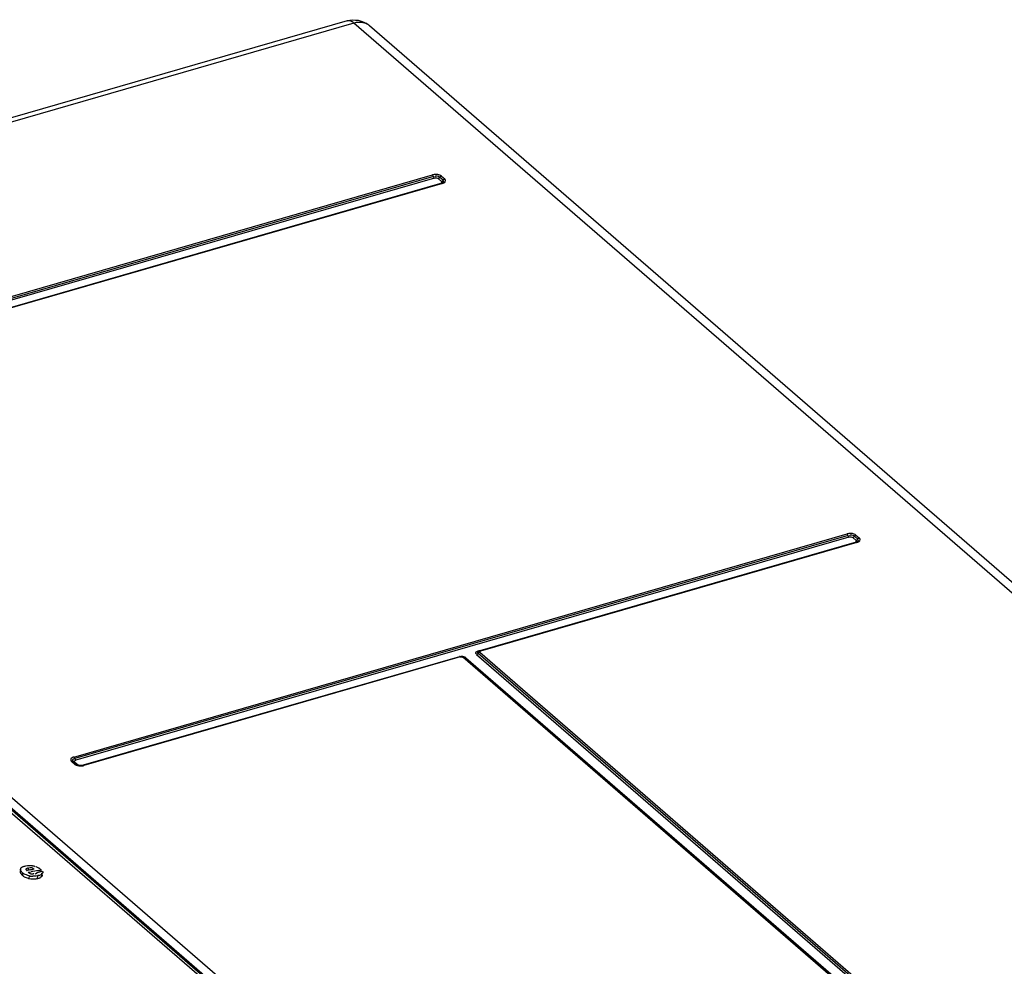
# Model space of a CAD drawing. Header units: inches. Extents: x 0 to 117, y 0 to 83.
# Tile 52 of 59: x 100.98 to 104.2, y 28.34 to 31.44. Entities that reach past the tile are written whole.
import ezdxf

# ---------------------------------------------------------------- set-up
doc = ezdxf.new("R2010")
doc.units = ezdxf.units.IN
doc.header["$LTSCALE"] = 6.431102
doc.header["$MEASUREMENT"] = 0
doc.layers.get('0').update_dxf_attribs({"linetype": 'CONTINUOUS'})

msp = doc.modelspace()

# ---------------------------------------------------------------- linework, layer by layer
at = {"color": 7, "linetype": 'CONTINUOUS'}
for p, q in [((102.0502, 31.4344), (99.013, 30.5576)), ((102.0721, 31.4269), (99.0336, 30.5498)), ((108.5371, 25.8281), (102.0721, 31.4269)), ((108.5886, 25.8194), (102.1236, 31.4183)), ((99.7962, 30.1984), (102.3295, 30.9297)), ((102.3326, 30.9245), (99.7993, 30.1932)), ((102.3357, 30.9193), (99.8024, 30.188)), ((102.359, 30.9082), (102.3481, 30.9176)), ((102.3643, 30.9123), (102.3535, 30.9217)), ((102.3588, 30.9258), (102.3696, 30.9164)), ((102.3638, 30.9097), (102.3624, 30.91)), ((102.3712, 30.9146), (102.3696, 30.9164)), ((102.3596, 30.9026), (99.8263, 30.1713)), ((102.3618, 30.9018), (99.8285, 30.1705)), ((102.3646, 30.905), (102.3646, 30.905)), ((99.5683, 30.0868), (103.1864, 26.9534)), ((101.1545, 29.0221), (103.6878, 29.7534)), ((103.6909, 29.7482), (101.1576, 29.0169)), ((103.7226, 29.736), (103.7117, 29.7454)), ((103.717, 29.7495), (103.7279, 29.7401)), ((103.694, 29.743), (101.1607, 29.0117)), ((103.7179, 29.7263), (102.4845, 29.3702)), ((103.72, 29.7255), (102.4866, 29.3695)), ((103.7172, 29.7319), (103.7064, 29.7413)), ((103.7221, 29.7334), (103.7207, 29.7337)), ((103.7229, 29.7287), (103.7229, 29.7287)), ((103.7295, 29.7383), (103.7279, 29.7401)), ((106.9378, 25.4911), (102.4737, 29.3571)), ((102.4743, 29.3603), (102.476, 29.3599)), ((102.4788, 29.3671), (102.4788, 29.3671)), ((106.9431, 25.4952), (102.4791, 29.3612)), ((102.4805, 29.3697), (102.4843, 29.3708)), ((102.4844, 29.3653), (106.9485, 25.4993)), ((102.418, 29.351), (101.1846, 28.995)), ((102.4201, 29.3503), (101.1867, 28.9942)), ((106.8926, 25.4831), (102.4286, 29.3491)), ((106.8978, 25.4823), (102.4337, 29.3483)), ((102.4392, 29.3471), (106.9033, 25.4811)), ((101.1575, 28.9981), (101.1467, 29.0075)), ((101.1627, 28.9973), (101.1518, 29.0066)), ((101.1573, 29.0055), (101.1682, 28.9961)), ((101.1633, 28.9968), (101.1627, 28.9973)), ((101.1642, 28.9963), (101.1633, 28.9968)), ((101.1806, 28.9944), (101.1775, 28.994)), ((101.1806, 28.9944), (101.1844, 28.9955)), ((100.8843, 28.906), (103.1372, 26.9549)), ((103.1426, 26.9549), (100.8872, 28.908)), ((100.878, 28.9014), (103.1251, 26.9554)), ((100.9795, 28.6549), (100.9787, 28.6462)), ((100.9797, 28.6524), (100.9795, 28.6549)), ((100.9936, 28.6649), (100.9966, 28.6655)), ((100.9966, 28.6655), (101.0021, 28.6665)), ((100.9988, 28.6501), (101.0016, 28.6506)), ((100.9995, 28.6522), (101.0009, 28.6516)), ((101.005, 28.6585), (101.0045, 28.6531)), ((101.0166, 28.6586), (101.014, 28.6591)), ((101.0206, 28.657), (101.0166, 28.6586)), ((101.0186, 28.6538), (101.0214, 28.6544)), ((101.0242, 28.6549), (101.0206, 28.657)), ((101.038, 28.6506), (101.0427, 28.6514)), ((101.0427, 28.6514), (101.0474, 28.6523)), ((101.0469, 28.6481), (101.0474, 28.6523)), ((101.0482, 28.6469), (101.0501, 28.6473)), ((101.0501, 28.6473), (101.0519, 28.6476)), ((101.0519, 28.6476), (101.0525, 28.645)), ((100.9802, 28.6406), (100.9813, 28.639)), ((100.9813, 28.639), (100.9841, 28.6357)), ((100.9867, 28.6428), (100.9833, 28.6461)), ((100.9841, 28.6357), (100.9859, 28.6341)), ((100.9867, 28.6428), (100.9859, 28.6341)), ((101.0053, 28.6443), (101.0099, 28.6452)), ((101.0081, 28.6328), (101.0073, 28.6241)), ((101.0099, 28.6452), (101.0146, 28.6461)), ((101.0196, 28.6392), (101.0212, 28.6397)), ((101.0274, 28.6399), (101.0299, 28.6404)), ((101.035, 28.6327), (101.0342, 28.6239)), ((101.0353, 28.6445), (101.039, 28.6452)), ((101.039, 28.6452), (101.0409, 28.6456)), ((101.0409, 28.6456), (101.0427, 28.6459)), ((101.0454, 28.6283), (101.0456, 28.629)), ((101.0485, 28.6375), (101.0464, 28.6362)), ((101.0484, 28.6392), (101.047, 28.6389)), ((101.0485, 28.6375), (101.0477, 28.6288)), ((101.0477, 28.6288), (101.0488, 28.6297)), ((101.0512, 28.635), (101.0515, 28.6373)), ((101.0525, 28.645), (101.0527, 28.6437))]:
    msp.add_line(p, q, dxfattribs=at)
for points in [[(102.3324, 30.9252), (102.3321, 30.9259), (102.3318, 30.9266), (102.3314, 30.9273), (102.3311, 30.9279), (102.3307, 30.9284), (102.3303, 30.9289), (102.3299, 30.9294), (102.3295, 30.9297)], [(102.3357, 30.9193), (102.3352, 30.9198), (102.3347, 30.9204), (102.3343, 30.921), (102.3339, 30.9216), (102.3336, 30.9221), (102.3334, 30.9226), (102.3331, 30.9232), (102.3328, 30.9239), (102.3324, 30.9252)], [(102.353, 30.9211), (102.3525, 30.9205), (102.352, 30.9199), (102.3514, 30.9194), (102.3508, 30.9189), (102.3501, 30.9185), (102.3495, 30.9181), (102.3488, 30.9178), (102.3481, 30.9176)], [(102.3588, 30.9258), (102.3581, 30.9256), (102.3574, 30.9253), (102.3568, 30.9249), (102.3561, 30.9245), (102.3555, 30.924), (102.3549, 30.9235), (102.3544, 30.923), (102.3539, 30.9224), (102.353, 30.9211)], [(102.359, 30.9082), (102.3599, 30.9086), (102.3607, 30.909), (102.3614, 30.9094), (102.362, 30.9099), (102.3625, 30.9103), (102.363, 30.9107), (102.3635, 30.9112), (102.3639, 30.9118), (102.3643, 30.9123)], [(102.3643, 30.9123), (102.3647, 30.913), (102.3652, 30.9136), (102.3658, 30.9141), (102.3664, 30.9147), (102.367, 30.9151), (102.3676, 30.9156), (102.3683, 30.9159), (102.3689, 30.9162), (102.3696, 30.9164)], [(102.3646, 30.905), (102.3644, 30.9048), (102.3641, 30.9046), (102.3637, 30.9043), (102.3632, 30.904), (102.3627, 30.9037), (102.362, 30.9034), (102.3613, 30.9031), (102.3605, 30.9028), (102.3596, 30.9026)], [(102.3618, 30.9018), (102.3614, 30.9021), (102.361, 30.9024), (102.3606, 30.9025), (102.3602, 30.9026), (102.3599, 30.9026), (102.3596, 30.9026)], [(103.6906, 29.7489), (103.6903, 29.7497), (103.69, 29.7503), (103.6897, 29.751), (103.6893, 29.7516), (103.689, 29.7521), (103.6886, 29.7526), (103.6882, 29.7531), (103.6878, 29.7534)], [(103.694, 29.743), (103.6934, 29.7435), (103.6929, 29.7441), (103.6925, 29.7447), (103.6922, 29.7453), (103.6919, 29.7458), (103.6916, 29.7463), (103.6914, 29.7469), (103.6911, 29.7476), (103.6906, 29.7489)], [(103.7113, 29.7448), (103.7108, 29.7442), (103.7102, 29.7436), (103.7097, 29.7431), (103.709, 29.7426), (103.7084, 29.7422), (103.7077, 29.7418), (103.7071, 29.7416), (103.7064, 29.7413)], [(103.717, 29.7495), (103.7164, 29.7493), (103.7157, 29.749), (103.715, 29.7486), (103.7144, 29.7482), (103.7138, 29.7477), (103.7132, 29.7472), (103.7127, 29.7467), (103.7122, 29.7461), (103.7113, 29.7448)], [(103.7172, 29.7319), (103.7182, 29.7323), (103.719, 29.7327), (103.7197, 29.7331), (103.7203, 29.7336), (103.7208, 29.734), (103.7213, 29.7344), (103.7217, 29.7349), (103.7222, 29.7355), (103.7226, 29.736)], [(103.7229, 29.7287), (103.7227, 29.7285), (103.7224, 29.7283), (103.722, 29.728), (103.7215, 29.7277), (103.721, 29.7274), (103.7203, 29.7271), (103.7196, 29.7268), (103.7188, 29.7265), (103.7179, 29.7263)], [(103.72, 29.7255), (103.7196, 29.7258), (103.7193, 29.7261), (103.7189, 29.7262), (103.7185, 29.7263), (103.7182, 29.7263), (103.7179, 29.7263)], [(103.7226, 29.736), (103.723, 29.7367), (103.7235, 29.7373), (103.724, 29.7379), (103.7246, 29.7384), (103.7252, 29.7388), (103.7259, 29.7393), (103.7265, 29.7396), (103.7272, 29.7399), (103.7279, 29.7401)], [(102.4786, 29.3605), (102.4781, 29.3599), (102.4776, 29.3594), (102.477, 29.3588), (102.4764, 29.3584), (102.4757, 29.358), (102.4751, 29.3576), (102.4744, 29.3573), (102.4737, 29.3571)], [(102.4844, 29.3653), (102.4837, 29.365), (102.483, 29.3647), (102.4824, 29.3644), (102.4818, 29.364), (102.4811, 29.3635), (102.4806, 29.363), (102.48, 29.3624), (102.4795, 29.3618), (102.4786, 29.3605)], [(102.4805, 29.3697), (102.4809, 29.3694), (102.4813, 29.3691), (102.4816, 29.369)], [(102.4844, 29.3653), (102.4839, 29.3658), (102.4837, 29.3663), (102.4836, 29.3668), (102.4836, 29.3673), (102.4839, 29.3678), (102.4843, 29.3683), (102.4849, 29.3687), (102.4857, 29.3691), (102.4866, 29.3695)], [(102.4845, 29.3702), (102.4847, 29.3703), (102.4851, 29.3703), (102.4855, 29.3702), (102.4858, 29.37), (102.4862, 29.3698), (102.4866, 29.3695)], [(102.4201, 29.3503), (102.4198, 29.3506), (102.4194, 29.3508), (102.419, 29.351), (102.4186, 29.3511), (102.4183, 29.3511), (102.418, 29.351)], [(102.4201, 29.3503), (102.4211, 29.3505), (102.4221, 29.3506), (102.4231, 29.3507), (102.4242, 29.3506), (102.4252, 29.3505), (102.4261, 29.3503), (102.427, 29.35), (102.4278, 29.3496), (102.4286, 29.3491)], [(102.4337, 29.3483), (102.4334, 29.3485), (102.4329, 29.3488), (102.4324, 29.3491), (102.4318, 29.3493), (102.4312, 29.3494), (102.4306, 29.3494), (102.4299, 29.3494), (102.4292, 29.3493), (102.4286, 29.3491)], [(101.1518, 29.0066), (101.1516, 29.0069), (101.1511, 29.0072), (101.1505, 29.0074), (101.1499, 29.0076), (101.1493, 29.0077), (101.1487, 29.0078), (101.148, 29.0078), (101.1474, 29.0077), (101.1467, 29.0075)], [(101.1573, 29.0055), (101.1564, 29.0053), (101.1556, 29.0052), (101.1548, 29.0052), (101.1542, 29.0053), (101.1538, 29.0055), (101.1533, 29.0056), (101.1528, 29.0059), (101.1524, 29.0062), (101.1522, 29.0063)], [(101.1545, 29.0221), (101.1549, 29.0218), (101.1553, 29.0213), (101.1557, 29.0208), (101.156, 29.0203), (101.1564, 29.0197), (101.1567, 29.019), (101.157, 29.0184), (101.1573, 29.0176)], [(101.1573, 29.0176), (101.1578, 29.0162), (101.1581, 29.0155), (101.1584, 29.0148), (101.1588, 29.0141), (101.1591, 29.0135), (101.1595, 29.013), (101.1599, 29.0125), (101.1603, 29.0121), (101.1607, 29.0117)], [(101.1575, 28.9981), (101.1582, 28.9983), (101.1589, 28.9984), (101.1595, 28.9984), (101.1602, 28.9984), (101.1608, 28.9982), (101.1613, 28.9981), (101.1619, 28.9978), (101.1624, 28.9975), (101.1627, 28.9973)], [(101.1646, 28.9961), (101.1649, 28.996), (101.1655, 28.9959), (101.1661, 28.9958), (101.1668, 28.9958), (101.1675, 28.9959), (101.1682, 28.9961)], [(101.1846, 28.995), (101.1849, 28.995), (101.1852, 28.995), (101.1856, 28.9949), (101.186, 28.9948), (101.1864, 28.9945), (101.1867, 28.9942)]]:
    msp.add_lwpolyline(points, dxfattribs=at)
for centre, radius, start, end in [((102.0717, 31.3582), 0.0794, 49.1181, 60.3672), ((101.175, 29.0196), 0.0257, 256.1088, 260.8375), ((101.1778, 29.0253), 0.0323, 282.6218, 286.0565), ((100.9863, 28.6544), 0.00683, 160.3498, 175.6842), ((101.2936, 27.1501), 1.5287, 100.579, 101.0096), ((101.0125, 28.6539), 0.00516, 125.8626, 136.2597), ((101.0067, 28.6444), 0.0223, 73.8239, 77.5419), ((100.7828, 29.8872), 1.2557, 280.5614, 280.8233), ((101.9463, 23.7746), 4.9599, 100.5518, 100.8267), ((101.2302, 27.559), 1.1151, 100.6476, 100.7951), ((101.0076, 28.6105), 0.0575, 55.3195, 57.551), ((100.9953, 28.5928), 0.079, 53.6947, 55.3097), ((100.9848, 28.5783), 0.0969, 51.1301, 53.7695), ((100.9864, 28.5803), 0.0944, 49.7523, 51.1179), ((101.0108, 28.6627), 0.0379, 229.064, 236.4884), ((101.0119, 28.6718), 0.0384, 229.0892, 232.6719), ((101.0113, 28.6711), 0.0375, 232.6843, 236.4129), ((101.0112, 28.6634), 0.0386, 236.5116, 240.2491), ((101.0204, 28.6839), 0.0612, 254.9314, 257.6434), ((101.0203, 28.6892), 0.0576, 257.7011, 260.6048), ((101.0214, 28.6957), 0.0643, 260.5954, 263.2056), ((101.022, 28.7002), 0.0688, 263.1984, 265.6495), ((101.0221, 28.7021), 0.0707, 265.6432, 268.0537), ((101.0186, 28.6454), 0.00626, 293.9911, 315.0165), ((101.0257, 28.6559), 0.016, 285.0105, 294.7562), ((101.0193, 28.7018), 0.0793, 278.5985, 280.813), ((101.0364, 28.6607), 0.0271, 266.8968, 270.7205), ((101.541, 25.9645), 2.7273, 100.4097, 100.5278)]:
    msp.add_arc(centre, radius, start, end, dxfattribs=at)
for points in [[(102.0502, 31.4344), (102.0616, 31.4377), (102.074, 31.4383), (102.0857, 31.4363)], [(102.0857, 31.4363), (102.0945, 31.4347), (102.1032, 31.4316), (102.111, 31.4272)], [(102.3357, 30.9193), (102.3397, 30.9204), (102.345, 30.9204), (102.3481, 30.9176)], [(102.3535, 30.9217), (102.3493, 30.9253), (102.3407, 30.9278), (102.3373, 30.9236)], [(103.694, 29.743), (103.698, 29.7442), (103.7032, 29.7441), (103.7064, 29.7413)], [(103.7117, 29.7454), (103.7076, 29.749), (103.6989, 29.7515), (103.6955, 29.7473)], [(102.4337, 29.3483), (102.431, 29.3506), (102.4271, 29.3527), (102.4237, 29.3517)], [(102.4392, 29.3471), (102.4354, 29.3504), (102.4301, 29.3525), (102.4251, 29.352)], [(101.1575, 28.9981), (101.1624, 28.9939), (101.1696, 28.9928), (101.176, 28.9928)], [(101.1846, 28.995), (101.1802, 28.9937), (101.1754, 28.9935), (101.171, 28.9942)], [(101.0081, 28.6328), (101.0019, 28.6342), (100.9958, 28.6364), (100.9906, 28.6399)], [(100.992, 28.6298), (100.9959, 28.6276), (101.0001, 28.626), (101.0044, 28.6248)], [(101.0053, 28.6443), (101.0079, 28.6424), (101.0108, 28.6407), (101.0139, 28.6398)], [(101.0073, 28.6241), (101.015, 28.6224), (101.0233, 28.6222), (101.0311, 28.6234)], [(101.035, 28.6327), (101.03, 28.6317), (101.0248, 28.6313), (101.0197, 28.6314)], [(101.0464, 28.6362), (101.0435, 28.6345), (101.04, 28.6336), (101.0367, 28.6336)]]:
    msp.add_open_spline(points, degree=3, dxfattribs=at)
for points, knots in [([(102.0721, 31.4269), (102.0703, 31.4285), (102.0641, 31.4332), (102.0555, 31.4359), (102.0502, 31.4344)], [0, 0, 0, 0, 0.303383, 1, 1, 1, 1]), ([(102.1236, 31.4183), (102.1139, 31.4267), (102.0942, 31.4317), (102.0768, 31.4283), (102.0721, 31.4269)], [0, 0, 0, 0, 0.724718, 1, 1, 1, 1]), ([(102.3588, 30.9258), (102.3572, 30.9272), (102.3481, 30.9318), (102.3371, 30.9319), (102.3295, 30.9297)], [0, 0, 0, 0, 0.210595, 1, 1, 1, 1]), ([(102.359, 30.9082), (102.3598, 30.9075), (102.3601, 30.9039), (102.3572, 30.9025), (102.3556, 30.902)], [0, 0, 0, 0, 0.418802, 1, 1, 1, 1]), ([(102.3618, 30.9018), (102.3653, 30.9028), (102.372, 30.9049), (102.3726, 30.9127), (102.3712, 30.9146)], [0, 0, 0, 0, 0.599636, 1, 1, 1, 1]), ([(102.3651, 30.9048), (102.3659, 30.9055), (102.3683, 30.9079), (102.365, 30.9093), (102.3638, 30.9097)], [0, 0, 0, 0, 0.453473, 1, 1, 1, 1]), ([(103.717, 29.7495), (103.7155, 29.7509), (103.7064, 29.7555), (103.6954, 29.7556), (103.6878, 29.7534)], [0, 0, 0, 0, 0.210595, 1, 1, 1, 1]), ([(103.7172, 29.7319), (103.7181, 29.7312), (103.7184, 29.7276), (103.7154, 29.7262), (103.7139, 29.7257)], [0, 0, 0, 0, 0.418802, 1, 1, 1, 1]), ([(103.72, 29.7255), (103.7235, 29.7265), (103.7303, 29.7286), (103.7309, 29.7364), (103.7295, 29.7383)], [0, 0, 0, 0, 0.599636, 1, 1, 1, 1]), ([(103.7233, 29.7285), (103.7242, 29.7292), (103.7266, 29.7316), (103.7233, 29.7331), (103.7221, 29.7334)], [0, 0, 0, 0, 0.453473, 1, 1, 1, 1]), ([(102.4805, 29.3697), (102.4773, 29.3688), (102.473, 29.3679), (102.4696, 29.3618), (102.4729, 29.3607), (102.4743, 29.3603)], [0, 0, 0, 0, 0.578791, 0.747681, 1, 1, 1, 1]), ([(102.4791, 29.3612), (102.4781, 29.362), (102.4761, 29.364), (102.4777, 29.3668), (102.4787, 29.3671)], [0, 0, 0, 0, 0.540736, 1, 1, 1, 1]), ([(102.4845, 29.3702), (102.4834, 29.3699), (102.4814, 29.3691), (102.4796, 29.3678), (102.4788, 29.367)], [0, 0, 0, 0, 0.498924, 1, 1, 1, 1]), ([(102.4237, 29.3517), (102.4231, 29.3516), (102.4221, 29.3511), (102.4212, 29.3503), (102.4208, 29.3499)], [0, 0, 0, 0, 0.477081, 1, 1, 1, 1]), ([(101.1545, 29.0221), (101.1507, 29.021), (101.1424, 29.0182), (101.1446, 29.0093), (101.1467, 29.0075)], [0, 0, 0, 0, 0.586343, 1, 1, 1, 1]), ([(101.1576, 29.0169), (101.1549, 29.0161), (101.1506, 29.0155), (101.1489, 29.0095), (101.1524, 29.0091), (101.1539, 29.0088)], [0, 0, 0, 0, 0.549079, 0.701274, 1, 1, 1, 1]), ([(101.1573, 29.0055), (101.1565, 29.0062), (101.1562, 29.0099), (101.1591, 29.0113), (101.1607, 29.0117)], [0, 0, 0, 0, 0.418802, 1, 1, 1, 1]), ([(101.1689, 28.9946), (101.168, 28.9949), (101.1664, 28.9953), (101.1649, 28.996), (101.1642, 28.9963)], [0, 0, 0, 0, 0.547843, 1, 1, 1, 1]), ([(101.1745, 28.9941), (101.1732, 28.9942), (101.171, 28.9946), (101.1689, 28.9955), (101.1682, 28.9961)], [0, 0, 0, 0, 0.564726, 1, 1, 1, 1]), ([(101.176, 28.9928), (101.1775, 28.9928), (101.1805, 28.9929), (101.1834, 28.9934), (101.1849, 28.9937)], [0, 0, 0, 0, 0.509119, 1, 1, 1, 1]), ([(100.981, 28.6493), (100.9807, 28.6498), (100.9802, 28.6508), (100.9799, 28.6519), (100.9797, 28.6524)], [0, 0, 0, 0, 0.513964, 1, 1, 1, 1]), ([(100.9799, 28.6567), (100.9801, 28.6571), (100.9805, 28.658), (100.9812, 28.6588), (100.9816, 28.6592)], [0, 0, 0, 0, 0.477293, 1, 1, 1, 1]), ([(100.9833, 28.6461), (100.9829, 28.6466), (100.982, 28.6477), (100.9813, 28.6488), (100.981, 28.6493)], [0, 0, 0, 0, 0.513554, 1, 1, 1, 1]), ([(100.9816, 28.6592), (100.9822, 28.6599), (100.9837, 28.6611), (100.9854, 28.662), (100.9863, 28.6624)], [0, 0, 0, 0, 0.46784, 1, 1, 1, 1]), ([(100.9863, 28.6624), (100.9874, 28.663), (100.9898, 28.6639), (100.9923, 28.6646), (100.9936, 28.6649)], [0, 0, 0, 0, 0.47973, 1, 1, 1, 1]), ([(101.005, 28.6585), (101.0033, 28.6581), (101.0006, 28.6574), (100.9974, 28.6559), (100.997, 28.6548)], [0, 0, 0, 0, 0.58783, 1, 1, 1, 1]), ([(100.997, 28.6548), (100.997, 28.6546), (100.997, 28.6543), (100.9971, 28.6539), (100.9972, 28.6538)], [0, 0, 0, 0, 0.479071, 1, 1, 1, 1]), ([(100.9972, 28.6538), (100.9974, 28.6535), (100.9981, 28.6528), (100.999, 28.6524), (100.9995, 28.6522)], [0, 0, 0, 0, 0.396758, 1, 1, 1, 1]), ([(101.0021, 28.6665), (101.0037, 28.6667), (101.0068, 28.6669), (101.0099, 28.6665), (101.0115, 28.6662)], [0, 0, 0, 0, 0.485258, 1, 1, 1, 1]), ([(101.014, 28.6591), (101.0132, 28.6592), (101.0116, 28.6592), (101.0101, 28.6585), (101.0095, 28.6581)], [0, 0, 0, 0, 0.514047, 1, 1, 1, 1]), ([(101.0136, 28.6665), (101.0149, 28.6665), (101.0174, 28.6663), (101.0199, 28.6659), (101.0211, 28.6657)], [0, 0, 0, 0, 0.500515, 1, 1, 1, 1]), ([(101.0211, 28.6657), (101.0224, 28.6655), (101.025, 28.6648), (101.0273, 28.6636), (101.0282, 28.6628)], [0, 0, 0, 0, 0.535884, 1, 1, 1, 1]), ([(101.0301, 28.6631), (101.0316, 28.6625), (101.0345, 28.6613), (101.0372, 28.6598), (101.0384, 28.659)], [0, 0, 0, 0, 0.52129, 1, 1, 1, 1]), ([(100.9787, 28.6462), (100.9787, 28.6452), (100.9789, 28.6433), (100.9797, 28.6414), (100.9802, 28.6406)], [0, 0, 0, 0, 0.4776, 1, 1, 1, 1]), ([(101.0139, 28.6398), (101.0149, 28.6395), (101.0168, 28.639), (101.0187, 28.6391), (101.0196, 28.6392)], [0, 0, 0, 0, 0.516804, 1, 1, 1, 1]), ([(101.0324, 28.6413), (101.0331, 28.6417), (101.0342, 28.6427), (101.035, 28.6439), (101.0353, 28.6445)], [0, 0, 0, 0, 0.512667, 1, 1, 1, 1]), ([(101.0342, 28.6239), (101.0357, 28.6242), (101.0387, 28.6248), (101.0416, 28.6256), (101.0429, 28.6262)], [0, 0, 0, 0, 0.527022, 1, 1, 1, 1]), ([(101.0429, 28.6262), (101.0434, 28.6264), (101.0444, 28.627), (101.0452, 28.6279), (101.0454, 28.6283)], [0, 0, 0, 0, 0.543644, 1, 1, 1, 1]), ([(101.0527, 28.6437), (101.0528, 28.6428), (101.0521, 28.6404), (101.0497, 28.6396), (101.0484, 28.6392)], [0, 0, 0, 0, 0.397367, 1, 1, 1, 1]), ([(101.0488, 28.6297), (101.0496, 28.6304), (101.051, 28.6319), (101.0514, 28.634), (101.0512, 28.635)], [0, 0, 0, 0, 0.536038, 1, 1, 1, 1])]:
    msp.add_open_spline(points, degree=3, knots=knots, dxfattribs=at)

doc.saveas('drawing.dxf')
